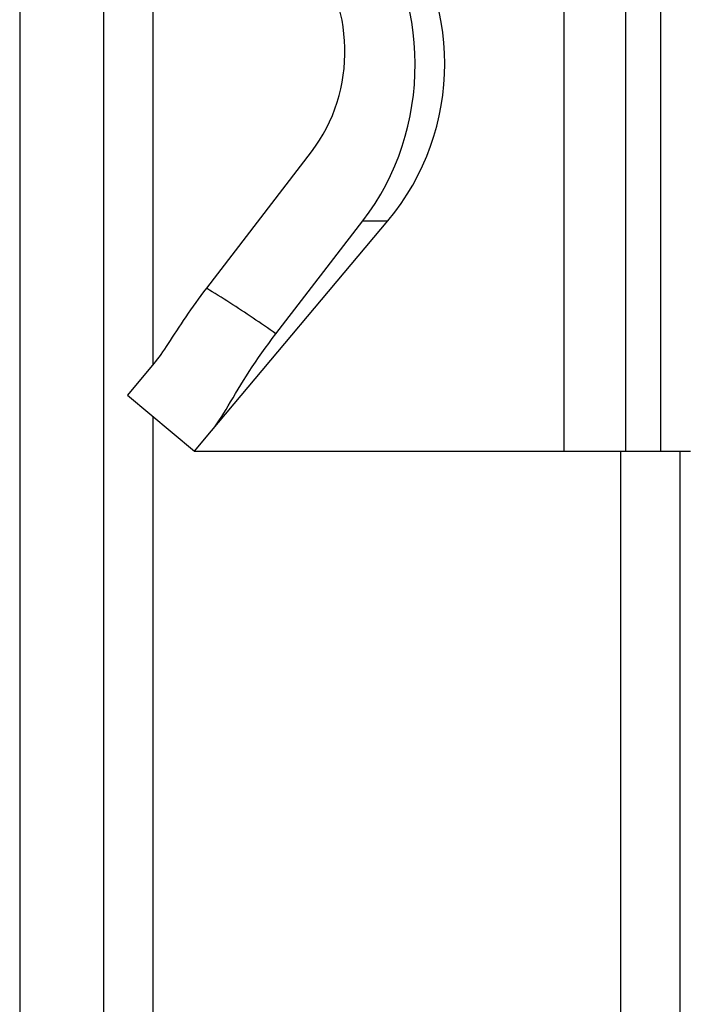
# Model space of a CAD drawing. Header units: inches. Extents: x 4.7 to 70, y 5.2 to 47.5.
# Tile 4 of 19: x 48.235 to 48.654, y 26.071 to 26.691. Entities that reach past the tile are written whole.
import ezdxf

# ---------------------------------------------------------------- set-up
doc = ezdxf.new("R2010")
doc.units = ezdxf.units.IN
doc.header["$MEASUREMENT"] = 0
doc.layers.add('Visible Edges(ANSI)', color=7, linetype='Continuous', lineweight=25)
doc.layers.add('Visible Tangent Edges(ANSI)', color=7, linetype='Continuous', lineweight=25)

msp = doc.modelspace()

# ---------------------------------------------------------------- linework, layer by layer
at = {"layer": 'Visible Edges(ANSI)'}
for p, q in [((48.23521, 31.55626), (48.23521, 22.22716)), ((48.28821, 22.22716), (48.28821, 31.55626)), ((48.57771, 26.8226), (48.57771, 26.55934)), ((48.41873, 26.60773), (48.3527, 26.52192)), ((48.3559, 26.43209), (48.46683, 26.5643)), ((48.39645, 26.49321), (48.45116, 26.5643)), ((48.57771, 26.55934), (48.57771, 26.41927)), ((48.31962, 26.47443), (48.303, 26.45462)), ((48.303, 26.45462), (48.34513, 26.41927)), ((48.34513, 26.41927), (48.3559, 26.43209)), ((48.34513, 26.41927), (48.57771, 26.41927)), ((48.57771, 26.41927), (48.61647, 26.41927)), ((48.61647, 26.41927), (48.63839, 26.41927)), ((48.63839, 26.41927), (48.65727, 26.41927))]:
    msp.add_line(p, q, dxfattribs=at)
at = {"layer": 'Visible Edges(ANSI)', "flags": 128}
for points in [[(48.3527, 26.52192), (48.35097, 26.51965), (48.34926, 26.51738), (48.34759, 26.51511), (48.34595, 26.51285), (48.34434, 26.5106), (48.34275, 26.50836), (48.3412, 26.50613), (48.33968, 26.50391), (48.33818, 26.5017), (48.33672, 26.49951), (48.33528, 26.49734), (48.33387, 26.49519), (48.3325, 26.49309), (48.33118, 26.49105), (48.3299, 26.48907), (48.32866, 26.48716), (48.32746, 26.48532), (48.32628, 26.48354), (48.32513, 26.48184), (48.324, 26.48021), (48.32289, 26.47865), (48.32179, 26.47716), (48.32071, 26.47576), (48.31962, 26.47443)], [(48.3559, 26.43209), (48.35717, 26.43367), (48.35844, 26.43537), (48.35972, 26.43719), (48.36101, 26.43913), (48.36232, 26.44118), (48.36366, 26.44334), (48.36504, 26.4456), (48.36646, 26.44796), (48.36793, 26.45042), (48.36945, 26.45298), (48.37103, 26.45561), (48.37266, 26.45831), (48.37434, 26.46105), (48.37607, 26.46384), (48.37786, 26.46667), (48.3797, 26.46954), (48.3816, 26.47244), (48.38356, 26.47536), (48.38557, 26.47831), (48.38764, 26.48127), (48.38976, 26.48424), (48.39194, 26.48722), (48.39417, 26.49021), (48.39645, 26.49321)]]:
    msp.add_lwpolyline(points, dxfattribs=at)
at = {"layer": 'Visible Edges(ANSI)'}
msp.add_arc((48.3493, 26.66292), 0.15343, 320, 40.26176, dxfattribs=at)
for centre, major_axis, start_param, end_param in [((48.34337, 26.66292), (0, 0.15343), 4.014257, 5.415089), ((48.34959, 26.671), (0, -0.09843), 0.872665, 2.317525)]:
    msp.add_ellipse(centre, major_axis=major_axis, ratio=0.917059, start_param=start_param, end_param=end_param, dxfattribs=at)
at = {"layer": 'Visible Tangent Edges(ANSI)'}
for p, q in [((48.61647, 27.36415), (48.61647, 26.41927)), ((48.63839, 27.36415), (48.63839, 26.41927)), ((48.31921, 26.47394), (48.31921, 27.30947)), ((48.45116, 26.5643), (48.46683, 26.5643)), ((48.31921, 22.36264), (48.31921, 26.44102)), ((48.61338, 26.41927), (48.61338, 22.37551)), ((48.65086, 22.37551), (48.65086, 26.41927))]:
    msp.add_line(p, q, dxfattribs=at)
at = {"layer": 'Visible Tangent Edges(ANSI)', "flags": 128}
msp.add_lwpolyline([(48.39645, 26.49321), (48.39466, 26.49447), (48.39287, 26.49572), (48.39107, 26.49697), (48.38927, 26.49821), (48.38747, 26.49945), (48.38567, 26.50069), (48.38386, 26.50191), (48.38206, 26.50314), (48.38024, 26.50435), (48.37843, 26.50557), (48.37661, 26.50677), (48.37479, 26.50797), (48.37297, 26.50917), (48.37114, 26.51036), (48.36931, 26.51154), (48.36748, 26.51272), (48.36564, 26.51389), (48.3638, 26.51506), (48.36196, 26.51622), (48.36011, 26.51737), (48.35827, 26.51852), (48.35641, 26.51966), (48.35456, 26.52079), (48.3527, 26.52192)], dxfattribs=at)

doc.saveas('drawing.dxf')
